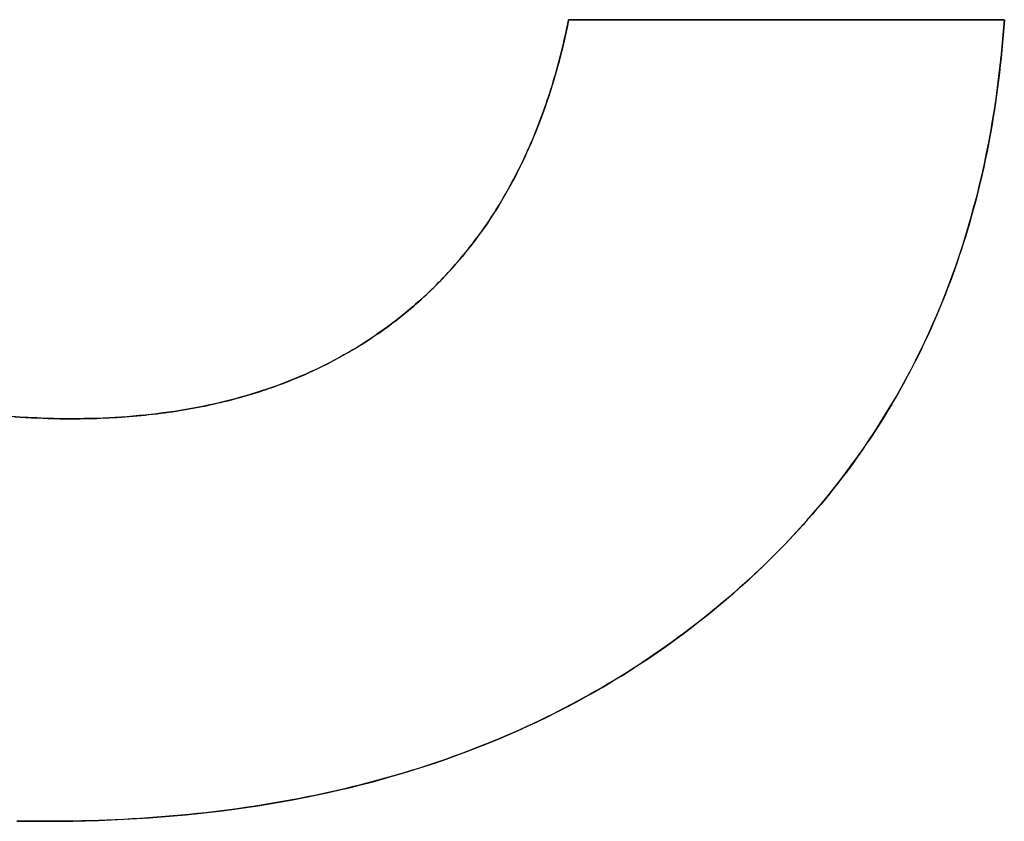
# Model space of a CAD drawing. Extents: x -4.4 to 4.4, y -6.1 to 5.8.
# Tile 132 of 157: x 0.505 to 0.676, y 2.918 to 3.058. Entities that reach past the tile are written whole.
import ezdxf

# ---------------------------------------------------------------- set-up
doc = ezdxf.new("R2010")
doc.units = 0
doc.layers.get('0').update_dxf_attribs({"linetype": 'CONTINUOUS'})

# ---------------------------------------------------------------- blocks, each defined once
blk = doc.blocks.new('*U1')
for p, q in [((0.60069, 3.05763, 5.305), (0.67642, 3.05763, 5.305)), ((0.60069, 3.05763, 5.305), (0.60069, 3.05763, 5.304)), ((0.67642, 3.05763, 5.304), (0.60069, 3.05763, 5.304)), ((0.67642, 3.05763, 5.305), (0.67642, 3.05763, 5.304)), ((0.51427, 2.98831, 5.305), (0.51427, 2.98831, 5.304)), ((0.51427, 2.98831, 5.305), (0.51427, 2.98831, 5.304)), ((0.51, 2.91838, 5.305), (0.51, 2.91838, 5.304)), ((0.51, 2.91838, 5.305), (0.51, 2.91838, 5.304))]:
    blk.add_line(p, q)
at = {"extrusion": (0, -1, 0)}
for p, q in [((0.60069, 3.05763, 5.305), (0.67642, 3.05763, 5.305)), ((0.60069, 3.05763, 5.305), (0.60069, 3.05763, 5.304)), ((0.67642, 3.05763, 5.304), (0.60069, 3.05763, 5.304)), ((0.67642, 3.05763, 5.305), (0.67642, 3.05763, 5.304))]:
    blk.add_line(p, q, dxfattribs=at)
for points in [[(0.50999, 2.91838, 5.305), (0.50825, 2.91838, 5.305), (0.50652, 2.9184, 5.305), (0.50479, 2.91843, 5.305)], [(0.50999, 2.91838, 5.305), (0.50825, 2.91838, 5.305), (0.50652, 2.9184, 5.305), (0.50479, 2.91843, 5.305)], [(0.50478, 2.91843, 5.304), (0.50738, 2.91839, 5.304), (0.50999, 2.91838, 5.304)], [(0.50478, 2.91843, 5.304), (0.50738, 2.91839, 5.304), (0.50999, 2.91838, 5.304)], [(0.50435, 2.98867, 5.305), (0.50532, 2.98861, 5.305), (0.50629, 2.98854, 5.305), (0.50727, 2.98849, 5.305), (0.50826, 2.98844, 5.305), (0.50925, 2.9884, 5.305), (0.51024, 2.98837, 5.305), (0.51124, 2.98834, 5.305), (0.51225, 2.98832, 5.305), (0.51326, 2.98831, 5.305), (0.51427, 2.98831, 5.305)], [(0.50435, 2.98867, 5.305), (0.50532, 2.98861, 5.305), (0.50629, 2.98854, 5.305), (0.50727, 2.98849, 5.305), (0.50826, 2.98844, 5.305), (0.50925, 2.9884, 5.305), (0.51024, 2.98837, 5.305), (0.51124, 2.98834, 5.305), (0.51225, 2.98832, 5.305), (0.51326, 2.98831, 5.305), (0.51427, 2.98831, 5.305)], [(0.51427, 2.98831, 5.304), (0.51275, 2.98832, 5.304), (0.51123, 2.98834, 5.304), (0.50973, 2.98838, 5.304), (0.50824, 2.98844, 5.304), (0.50676, 2.98852, 5.304), (0.50529, 2.98861, 5.304), (0.50384, 2.98871, 5.304)], [(0.51427, 2.98831, 5.304), (0.51275, 2.98832, 5.304), (0.51123, 2.98834, 5.304), (0.50973, 2.98838, 5.304), (0.50824, 2.98844, 5.304), (0.50676, 2.98852, 5.304), (0.50529, 2.98861, 5.304), (0.50384, 2.98871, 5.304)], [(0.67643, 3.05763, 5.305), (0.67633, 3.0563, 5.305), (0.67623, 3.05497, 5.305), (0.67612, 3.05365, 5.305), (0.676, 3.05233, 5.305), (0.67587, 3.05102, 5.305), (0.67573, 3.04971, 5.305), (0.67558, 3.04841, 5.305), (0.67542, 3.04712, 5.305), (0.67526, 3.04583, 5.305), (0.67508, 3.04455, 5.305), (0.6749, 3.04327, 5.305), (0.67471, 3.042, 5.305), (0.67451, 3.04074, 5.305), (0.67429, 3.03948, 5.305), (0.67408, 3.03822, 5.305), (0.67385, 3.03698, 5.305), (0.67361, 3.03573, 5.305), (0.67336, 3.0345, 5.305), (0.67311, 3.03327, 5.305), (0.67285, 3.03204, 5.305), (0.67257, 3.03082, 5.305), (0.67229, 3.02961, 5.305), (0.672, 3.0284, 5.305), (0.6717, 3.0272, 5.305), (0.67139, 3.026, 5.305), (0.67107, 3.02481, 5.305), (0.67075, 3.02363, 5.305), (0.67041, 3.02245, 5.305), (0.67007, 3.02128, 5.305), (0.66971, 3.02011, 5.305), (0.66935, 3.01895, 5.305), (0.66898, 3.01779, 5.305), (0.6686, 3.01664, 5.305), (0.66821, 3.01549, 5.305), (0.66782, 3.01436, 5.305), (0.66741, 3.01322, 5.305), (0.66699, 3.01209, 5.305), (0.66657, 3.01097, 5.305), (0.66613, 3.00986, 5.305), (0.66569, 3.00875, 5.305), (0.66524, 3.00764, 5.305), (0.66478, 3.00654, 5.305), (0.66431, 3.00545, 5.305), (0.66383, 3.00436, 5.305), (0.66334, 3.00328, 5.305), (0.66285, 3.0022, 5.305), (0.66234, 3.00113, 5.305), (0.66183, 3.00007, 5.305), (0.66131, 2.99901, 5.305), (0.66077, 2.99796, 5.305), (0.66023, 2.99691, 5.305), (0.65968, 2.99587, 5.305), (0.65912, 2.99483, 5.305), (0.65856, 2.9938, 5.305), (0.65798, 2.99278, 5.305), (0.65739, 2.99176, 5.305), (0.6568, 2.99074, 5.305), (0.65619, 2.98974, 5.305), (0.65558, 2.98874, 5.305), (0.65496, 2.98774, 5.305), (0.65433, 2.98675, 5.305), (0.65369, 2.98576, 5.305), (0.65304, 2.98479, 5.305), (0.65238, 2.98381, 5.305), (0.65172, 2.98285, 5.305), (0.65104, 2.98188, 5.305), (0.65036, 2.98093, 5.305), (0.64967, 2.97998, 5.305), (0.64897, 2.97903, 5.305), (0.64825, 2.97809, 5.305), (0.64753, 2.97716, 5.305), (0.64681, 2.97623, 5.305), (0.64607, 2.97531, 5.305), (0.64532, 2.9744, 5.305), (0.64457, 2.97349, 5.305), (0.6438, 2.97258, 5.305), (0.64303, 2.97168, 5.305), (0.64224, 2.97079, 5.305), (0.64145, 2.9699, 5.305), (0.64065, 2.96902, 5.305), (0.63984, 2.96815, 5.305), (0.63903, 2.96728, 5.305), (0.6382, 2.96641, 5.305), (0.63736, 2.96555, 5.305), (0.63652, 2.9647, 5.305), (0.63566, 2.96385, 5.305), (0.6348, 2.96301, 5.305), (0.63393, 2.96218, 5.305), (0.63305, 2.96135, 5.305), (0.63216, 2.96052, 5.305), (0.63126, 2.95971, 5.305), (0.63035, 2.95889, 5.305), (0.62944, 2.95809, 5.305), (0.62851, 2.95728, 5.305), (0.62758, 2.95649, 5.305), (0.62663, 2.9557, 5.305), (0.62569, 2.95492, 5.305), (0.62473, 2.95414, 5.305), (0.62377, 2.95338, 5.305), (0.6228, 2.95262, 5.305), (0.62183, 2.95187, 5.305), (0.62085, 2.95113, 5.305), (0.61986, 2.9504, 5.305), (0.61887, 2.94968, 5.305), (0.61788, 2.94896, 5.305), (0.61687, 2.94826, 5.305), (0.61587, 2.94756, 5.305), (0.61485, 2.94687, 5.305), (0.61383, 2.94618, 5.305), (0.61281, 2.94551, 5.305), (0.61177, 2.94484, 5.305), (0.61074, 2.94419, 5.305), (0.60969, 2.94354, 5.305), (0.60864, 2.9429, 5.305), (0.60759, 2.94226, 5.305), (0.60652, 2.94164, 5.305), (0.60546, 2.94102, 5.305), (0.60438, 2.94042, 5.305), (0.6033, 2.93982, 5.305), (0.60222, 2.93922, 5.305), (0.60113, 2.93864, 5.305), (0.60003, 2.93807, 5.305), (0.59893, 2.9375, 5.305), (0.59781, 2.93694, 5.305), (0.5967, 2.93639, 5.305), (0.59558, 2.93585, 5.305), (0.59445, 2.93532, 5.305), (0.59332, 2.93479, 5.305), (0.59218, 2.93427, 5.305), (0.59104, 2.93377, 5.305), (0.58988, 2.93327, 5.305), (0.58873, 2.93277, 5.305), (0.58757, 2.93229, 5.305), (0.5864, 2.93181, 5.305), (0.58522, 2.93135, 5.305), (0.58404, 2.93089, 5.305), (0.58286, 2.93044, 5.305), (0.58166, 2.92999, 5.305), (0.58047, 2.92956, 5.305), (0.57926, 2.92913, 5.305), (0.57805, 2.92872, 5.305), (0.57684, 2.92831, 5.305), (0.57561, 2.92791, 5.305), (0.57439, 2.92751, 5.305), (0.57315, 2.92713, 5.305), (0.57191, 2.92675, 5.305), (0.57067, 2.92638, 5.305), (0.56942, 2.92603, 5.305), (0.56816, 2.92567, 5.305), (0.5669, 2.92533, 5.305), (0.56563, 2.925, 5.305), (0.56435, 2.92467, 5.305), (0.56307, 2.92435, 5.305), (0.56178, 2.92404, 5.305), (0.56049, 2.92374, 5.305), (0.55919, 2.92344, 5.305), (0.55789, 2.92316, 5.305), (0.55658, 2.92288, 5.305), (0.55526, 2.92261, 5.305), (0.55394, 2.92235, 5.305), (0.55261, 2.9221, 5.305), (0.55127, 2.92186, 5.305), (0.54993, 2.92162, 5.305), (0.54859, 2.92139, 5.305), (0.54723, 2.92117, 5.305), (0.54587, 2.92096, 5.305), (0.54451, 2.92076, 5.305), (0.54314, 2.92057, 5.305), (0.54177, 2.92038, 5.305), (0.54038, 2.9202, 5.305), (0.539, 2.92003, 5.305), (0.5376, 2.91987, 5.305), (0.5362, 2.91972, 5.305), (0.5348, 2.91957, 5.305), (0.53338, 2.91944, 5.305), (0.53197, 2.91931, 5.305), (0.53055, 2.91919, 5.305), (0.52912, 2.91908, 5.305), (0.52768, 2.91897, 5.305), (0.52624, 2.91888, 5.305), (0.52479, 2.91879, 5.305), (0.52334, 2.91871, 5.305), (0.52188, 2.91864, 5.305), (0.52041, 2.91858, 5.305), (0.51894, 2.91853, 5.305), (0.51747, 2.91848, 5.305), (0.51599, 2.91845, 5.305), (0.5145, 2.91842, 5.305), (0.513, 2.9184, 5.305), (0.5115, 2.91838, 5.305), (0.50999, 2.91838, 5.305)], [(0.67643, 3.05763, 5.305), (0.67633, 3.0563, 5.305), (0.67623, 3.05497, 5.305), (0.67612, 3.05365, 5.305), (0.676, 3.05233, 5.305), (0.67587, 3.05102, 5.305), (0.67573, 3.04971, 5.305), (0.67558, 3.04841, 5.305), (0.67542, 3.04712, 5.305), (0.67526, 3.04583, 5.305), (0.67508, 3.04455, 5.305), (0.6749, 3.04327, 5.305), (0.67471, 3.042, 5.305), (0.67451, 3.04074, 5.305), (0.67429, 3.03948, 5.305), (0.67408, 3.03822, 5.305), (0.67385, 3.03698, 5.305), (0.67361, 3.03573, 5.305), (0.67336, 3.0345, 5.305), (0.67311, 3.03327, 5.305), (0.67285, 3.03204, 5.305), (0.67257, 3.03082, 5.305), (0.67229, 3.02961, 5.305), (0.672, 3.0284, 5.305), (0.6717, 3.0272, 5.305), (0.67139, 3.026, 5.305), (0.67107, 3.02481, 5.305), (0.67075, 3.02363, 5.305), (0.67041, 3.02245, 5.305), (0.67007, 3.02128, 5.305), (0.66971, 3.02011, 5.305), (0.66935, 3.01895, 5.305), (0.66898, 3.01779, 5.305), (0.6686, 3.01664, 5.305), (0.66821, 3.01549, 5.305), (0.66782, 3.01436, 5.305), (0.66741, 3.01322, 5.305), (0.66699, 3.01209, 5.305), (0.66657, 3.01097, 5.305), (0.66613, 3.00986, 5.305), (0.66569, 3.00875, 5.305), (0.66524, 3.00764, 5.305), (0.66478, 3.00654, 5.305), (0.66431, 3.00545, 5.305), (0.66383, 3.00436, 5.305), (0.66334, 3.00328, 5.305), (0.66285, 3.0022, 5.305), (0.66234, 3.00113, 5.305), (0.66183, 3.00007, 5.305), (0.66131, 2.99901, 5.305), (0.66077, 2.99796, 5.305), (0.66023, 2.99691, 5.305), (0.65968, 2.99587, 5.305), (0.65912, 2.99483, 5.305), (0.65856, 2.9938, 5.305), (0.65798, 2.99278, 5.305), (0.65739, 2.99176, 5.305), (0.6568, 2.99074, 5.305), (0.65619, 2.98974, 5.305), (0.65558, 2.98874, 5.305), (0.65496, 2.98774, 5.305), (0.65433, 2.98675, 5.305), (0.65369, 2.98576, 5.305), (0.65304, 2.98479, 5.305), (0.65238, 2.98381, 5.305), (0.65172, 2.98285, 5.305), (0.65104, 2.98188, 5.305), (0.65036, 2.98093, 5.305), (0.64967, 2.97998, 5.305), (0.64897, 2.97903, 5.305), (0.64825, 2.97809, 5.305), (0.64753, 2.97716, 5.305), (0.64681, 2.97623, 5.305), (0.64607, 2.97531, 5.305), (0.64532, 2.9744, 5.305), (0.64457, 2.97349, 5.305), (0.6438, 2.97258, 5.305), (0.64303, 2.97168, 5.305), (0.64224, 2.97079, 5.305), (0.64145, 2.9699, 5.305), (0.64065, 2.96902, 5.305), (0.63984, 2.96815, 5.305), (0.63903, 2.96728, 5.305), (0.6382, 2.96641, 5.305), (0.63736, 2.96555, 5.305), (0.63652, 2.9647, 5.305), (0.63566, 2.96385, 5.305), (0.6348, 2.96301, 5.305), (0.63393, 2.96218, 5.305), (0.63305, 2.96135, 5.305), (0.63216, 2.96052, 5.305), (0.63126, 2.95971, 5.305), (0.63035, 2.95889, 5.305), (0.62944, 2.95809, 5.305), (0.62851, 2.95728, 5.305), (0.62758, 2.95649, 5.305), (0.62663, 2.9557, 5.305), (0.62569, 2.95492, 5.305), (0.62473, 2.95414, 5.305), (0.62377, 2.95338, 5.305), (0.6228, 2.95262, 5.305), (0.62183, 2.95187, 5.305), (0.62085, 2.95113, 5.305), (0.61986, 2.9504, 5.305), (0.61887, 2.94968, 5.305), (0.61788, 2.94896, 5.305), (0.61687, 2.94826, 5.305), (0.61587, 2.94756, 5.305), (0.61485, 2.94687, 5.305), (0.61383, 2.94618, 5.305), (0.61281, 2.94551, 5.305), (0.61177, 2.94484, 5.305), (0.61074, 2.94419, 5.305), (0.60969, 2.94354, 5.305), (0.60864, 2.9429, 5.305), (0.60759, 2.94226, 5.305), (0.60652, 2.94164, 5.305), (0.60546, 2.94102, 5.305), (0.60438, 2.94042, 5.305), (0.6033, 2.93982, 5.305), (0.60222, 2.93922, 5.305), (0.60113, 2.93864, 5.305), (0.60003, 2.93807, 5.305), (0.59893, 2.9375, 5.305), (0.59781, 2.93694, 5.305), (0.5967, 2.93639, 5.305), (0.59558, 2.93585, 5.305), (0.59445, 2.93532, 5.305), (0.59332, 2.93479, 5.305), (0.59218, 2.93427, 5.305), (0.59104, 2.93377, 5.305), (0.58988, 2.93327, 5.305), (0.58873, 2.93277, 5.305), (0.58757, 2.93229, 5.305), (0.5864, 2.93181, 5.305), (0.58522, 2.93135, 5.305), (0.58404, 2.93089, 5.305), (0.58286, 2.93044, 5.305), (0.58166, 2.92999, 5.305), (0.58047, 2.92956, 5.305), (0.57926, 2.92913, 5.305), (0.57805, 2.92872, 5.305), (0.57684, 2.92831, 5.305), (0.57561, 2.92791, 5.305), (0.57439, 2.92751, 5.305), (0.57315, 2.92713, 5.305), (0.57191, 2.92675, 5.305), (0.57067, 2.92638, 5.305), (0.56942, 2.92603, 5.305), (0.56816, 2.92567, 5.305), (0.5669, 2.92533, 5.305), (0.56563, 2.925, 5.305), (0.56435, 2.92467, 5.305), (0.56307, 2.92435, 5.305), (0.56178, 2.92404, 5.305), (0.56049, 2.92374, 5.305), (0.55919, 2.92344, 5.305), (0.55789, 2.92316, 5.305), (0.55658, 2.92288, 5.305), (0.55526, 2.92261, 5.305), (0.55394, 2.92235, 5.305), (0.55261, 2.9221, 5.305), (0.55127, 2.92186, 5.305), (0.54993, 2.92162, 5.305), (0.54859, 2.92139, 5.305), (0.54723, 2.92117, 5.305), (0.54587, 2.92096, 5.305), (0.54451, 2.92076, 5.305), (0.54314, 2.92057, 5.305), (0.54177, 2.92038, 5.305), (0.54038, 2.9202, 5.305), (0.539, 2.92003, 5.305), (0.5376, 2.91987, 5.305), (0.5362, 2.91972, 5.305), (0.5348, 2.91957, 5.305), (0.53338, 2.91944, 5.305), (0.53197, 2.91931, 5.305), (0.53055, 2.91919, 5.305), (0.52912, 2.91908, 5.305), (0.52768, 2.91897, 5.305), (0.52624, 2.91888, 5.305), (0.52479, 2.91879, 5.305), (0.52334, 2.91871, 5.305), (0.52188, 2.91864, 5.305), (0.52041, 2.91858, 5.305), (0.51894, 2.91853, 5.305), (0.51747, 2.91848, 5.305), (0.51599, 2.91845, 5.305), (0.5145, 2.91842, 5.305), (0.513, 2.9184, 5.305), (0.5115, 2.91838, 5.305), (0.50999, 2.91838, 5.305)], [(0.50999, 2.91838, 5.304), (0.51226, 2.91839, 5.304), (0.51451, 2.91842, 5.304), (0.51675, 2.91846, 5.304), (0.51897, 2.91853, 5.304), (0.52118, 2.91861, 5.304), (0.52337, 2.91872, 5.304), (0.52556, 2.91884, 5.304), (0.52772, 2.91898, 5.304), (0.52988, 2.91914, 5.304), (0.53202, 2.91931, 5.304), (0.53415, 2.91951, 5.304), (0.53627, 2.91973, 5.304), (0.53837, 2.91996, 5.304), (0.54046, 2.92021, 5.304), (0.54253, 2.92048, 5.304), (0.5446, 2.92077, 5.304), (0.54665, 2.92108, 5.304), (0.54868, 2.92141, 5.304), (0.5507, 2.92176, 5.304), (0.55271, 2.92212, 5.304), (0.55471, 2.9225, 5.304), (0.55669, 2.92291, 5.304), (0.55866, 2.92333, 5.304), (0.56061, 2.92377, 5.304), (0.56255, 2.92422, 5.304), (0.56448, 2.9247, 5.304), (0.5664, 2.9252, 5.304), (0.5683, 2.92571, 5.304), (0.57019, 2.92625, 5.304), (0.57206, 2.9268, 5.304), (0.57392, 2.92737, 5.304), (0.57577, 2.92796, 5.304), (0.5776, 2.92856, 5.304), (0.57942, 2.92919, 5.304), (0.58123, 2.92984, 5.304), (0.58302, 2.9305, 5.304), (0.58481, 2.93118, 5.304), (0.58657, 2.93189, 5.304), (0.58833, 2.93261, 5.304), (0.59007, 2.93334, 5.304), (0.59179, 2.9341, 5.304), (0.59351, 2.93488, 5.304), (0.59521, 2.93567, 5.304), (0.59689, 2.93649, 5.304), (0.59857, 2.93732, 5.304), (0.60023, 2.93817, 5.304), (0.60187, 2.93904, 5.304), (0.60351, 2.93993, 5.304), (0.60513, 2.94084, 5.304), (0.60673, 2.94176, 5.304), (0.60833, 2.94271, 5.304), (0.60991, 2.94367, 5.304), (0.61147, 2.94465, 5.304), (0.61302, 2.94565, 5.304), (0.61456, 2.94667, 5.304), (0.61609, 2.94771, 5.304), (0.6176, 2.94877, 5.304), (0.6191, 2.94984, 5.304), (0.62059, 2.95094, 5.304), (0.62206, 2.95205, 5.304), (0.62352, 2.95318, 5.304), (0.62496, 2.95433, 5.304), (0.6264, 2.9555, 5.304), (0.62781, 2.95669, 5.304), (0.62921, 2.95789, 5.304), (0.63059, 2.9591, 5.304), (0.63195, 2.96033, 5.304), (0.63329, 2.96157, 5.304), (0.6346, 2.96282, 5.304), (0.6359, 2.96409, 5.304), (0.63718, 2.96537, 5.304), (0.63843, 2.96666, 5.304), (0.63967, 2.96796, 5.304), (0.64089, 2.96928, 5.304), (0.64208, 2.97061, 5.304), (0.64326, 2.97195, 5.304), (0.64442, 2.97331, 5.304), (0.64555, 2.97468, 5.304), (0.64667, 2.97606, 5.304), (0.64776, 2.97746, 5.304), (0.64884, 2.97886, 5.304), (0.64989, 2.98028, 5.304), (0.65093, 2.98172, 5.304), (0.65194, 2.98316, 5.304), (0.65293, 2.98462, 5.304), (0.65391, 2.9861, 5.304), (0.65486, 2.98758, 5.304), (0.6558, 2.98908, 5.304), (0.65671, 2.99059, 5.304), (0.6576, 2.99212, 5.304), (0.65847, 2.99366, 5.304), (0.65933, 2.99521, 5.304), (0.66016, 2.99677, 5.304), (0.66097, 2.99835, 5.304), (0.66176, 2.99993, 5.304), (0.66253, 3.00154, 5.304), (0.66329, 3.00315, 5.304), (0.66402, 3.00478, 5.304), (0.66473, 3.00642, 5.304), (0.66542, 3.00808, 5.304), (0.66609, 3.00974, 5.304), (0.66674, 3.01142, 5.304), (0.66737, 3.01312, 5.304), (0.66798, 3.01482, 5.304), (0.66857, 3.01654, 5.304), (0.66914, 3.01827, 5.304), (0.66969, 3.02002, 5.304), (0.67022, 3.02177, 5.304), (0.67073, 3.02354, 5.304), (0.67121, 3.02533, 5.304), (0.67168, 3.02712, 5.304), (0.67213, 3.02893, 5.304), (0.67256, 3.03076, 5.304), (0.67297, 3.03259, 5.304), (0.67335, 3.03444, 5.304), (0.67372, 3.0363, 5.304), (0.67407, 3.03818, 5.304), (0.67439, 3.04006, 5.304), (0.6747, 3.04196, 5.304), (0.67499, 3.04388, 5.304), (0.67525, 3.0458, 5.304), (0.6755, 3.04774, 5.304), (0.67572, 3.04969, 5.304), (0.67593, 3.05166, 5.304), (0.67612, 3.05364, 5.304), (0.67628, 3.05563, 5.304), (0.67643, 3.05763, 5.304)], [(0.50999, 2.91838, 5.304), (0.51226, 2.91839, 5.304), (0.51451, 2.91842, 5.304), (0.51675, 2.91846, 5.304), (0.51897, 2.91853, 5.304), (0.52118, 2.91861, 5.304), (0.52337, 2.91872, 5.304), (0.52556, 2.91884, 5.304), (0.52772, 2.91898, 5.304), (0.52988, 2.91914, 5.304), (0.53202, 2.91931, 5.304), (0.53415, 2.91951, 5.304), (0.53627, 2.91973, 5.304), (0.53837, 2.91996, 5.304), (0.54046, 2.92021, 5.304), (0.54253, 2.92048, 5.304), (0.5446, 2.92077, 5.304), (0.54665, 2.92108, 5.304), (0.54868, 2.92141, 5.304), (0.5507, 2.92176, 5.304), (0.55271, 2.92212, 5.304), (0.55471, 2.9225, 5.304), (0.55669, 2.92291, 5.304), (0.55866, 2.92333, 5.304), (0.56061, 2.92377, 5.304), (0.56255, 2.92422, 5.304), (0.56448, 2.9247, 5.304), (0.5664, 2.9252, 5.304), (0.5683, 2.92571, 5.304), (0.57019, 2.92625, 5.304), (0.57206, 2.9268, 5.304), (0.57392, 2.92737, 5.304), (0.57577, 2.92796, 5.304), (0.5776, 2.92856, 5.304), (0.57942, 2.92919, 5.304), (0.58123, 2.92984, 5.304), (0.58302, 2.9305, 5.304), (0.58481, 2.93118, 5.304), (0.58657, 2.93189, 5.304), (0.58833, 2.93261, 5.304), (0.59007, 2.93334, 5.304), (0.59179, 2.9341, 5.304), (0.59351, 2.93488, 5.304), (0.59521, 2.93567, 5.304), (0.59689, 2.93649, 5.304), (0.59857, 2.93732, 5.304), (0.60023, 2.93817, 5.304), (0.60187, 2.93904, 5.304), (0.60351, 2.93993, 5.304), (0.60513, 2.94084, 5.304), (0.60673, 2.94176, 5.304), (0.60833, 2.94271, 5.304), (0.60991, 2.94367, 5.304), (0.61147, 2.94465, 5.304), (0.61302, 2.94565, 5.304), (0.61456, 2.94667, 5.304), (0.61609, 2.94771, 5.304), (0.6176, 2.94877, 5.304), (0.6191, 2.94984, 5.304), (0.62059, 2.95094, 5.304), (0.62206, 2.95205, 5.304), (0.62352, 2.95318, 5.304), (0.62496, 2.95433, 5.304), (0.6264, 2.9555, 5.304), (0.62781, 2.95669, 5.304), (0.62921, 2.95789, 5.304), (0.63059, 2.9591, 5.304), (0.63195, 2.96033, 5.304), (0.63329, 2.96157, 5.304), (0.6346, 2.96282, 5.304), (0.6359, 2.96409, 5.304), (0.63718, 2.96537, 5.304), (0.63843, 2.96666, 5.304), (0.63967, 2.96796, 5.304), (0.64089, 2.96928, 5.304), (0.64208, 2.97061, 5.304), (0.64326, 2.97195, 5.304), (0.64442, 2.97331, 5.304), (0.64555, 2.97468, 5.304), (0.64667, 2.97606, 5.304), (0.64776, 2.97746, 5.304), (0.64884, 2.97886, 5.304), (0.64989, 2.98028, 5.304), (0.65093, 2.98172, 5.304), (0.65194, 2.98316, 5.304), (0.65293, 2.98462, 5.304), (0.65391, 2.9861, 5.304), (0.65486, 2.98758, 5.304), (0.6558, 2.98908, 5.304), (0.65671, 2.99059, 5.304), (0.6576, 2.99212, 5.304), (0.65847, 2.99366, 5.304), (0.65933, 2.99521, 5.304), (0.66016, 2.99677, 5.304), (0.66097, 2.99835, 5.304), (0.66176, 2.99993, 5.304), (0.66253, 3.00154, 5.304), (0.66329, 3.00315, 5.304), (0.66402, 3.00478, 5.304), (0.66473, 3.00642, 5.304), (0.66542, 3.00808, 5.304), (0.66609, 3.00974, 5.304), (0.66674, 3.01142, 5.304), (0.66737, 3.01312, 5.304), (0.66798, 3.01482, 5.304), (0.66857, 3.01654, 5.304), (0.66914, 3.01827, 5.304), (0.66969, 3.02002, 5.304), (0.67022, 3.02177, 5.304), (0.67073, 3.02354, 5.304), (0.67121, 3.02533, 5.304), (0.67168, 3.02712, 5.304), (0.67213, 3.02893, 5.304), (0.67256, 3.03076, 5.304), (0.67297, 3.03259, 5.304), (0.67335, 3.03444, 5.304), (0.67372, 3.0363, 5.304), (0.67407, 3.03818, 5.304), (0.67439, 3.04006, 5.304), (0.6747, 3.04196, 5.304), (0.67499, 3.04388, 5.304), (0.67525, 3.0458, 5.304), (0.6755, 3.04774, 5.304), (0.67572, 3.04969, 5.304), (0.67593, 3.05166, 5.304), (0.67612, 3.05364, 5.304), (0.67628, 3.05563, 5.304), (0.67643, 3.05763, 5.304)], [(0.51427, 2.98831, 5.305), (0.51501, 2.98831, 5.305), (0.51574, 2.98832, 5.305), (0.51646, 2.98833, 5.305), (0.51719, 2.98834, 5.305), (0.51791, 2.98836, 5.305), (0.51863, 2.98838, 5.305), (0.51935, 2.98841, 5.305), (0.52006, 2.98844, 5.305), (0.52078, 2.98847, 5.305), (0.52148, 2.98851, 5.305), (0.52219, 2.98855, 5.305), (0.52289, 2.98859, 5.305), (0.52359, 2.98864, 5.305), (0.52429, 2.98869, 5.305), (0.52499, 2.98875, 5.305), (0.52568, 2.98881, 5.305), (0.52637, 2.98888, 5.305), (0.52705, 2.98894, 5.305), (0.52774, 2.98902, 5.305), (0.52842, 2.98909, 5.305), (0.52909, 2.98917, 5.305), (0.52977, 2.98926, 5.305), (0.53044, 2.98935, 5.305), (0.53111, 2.98944, 5.305), (0.53178, 2.98953, 5.305), (0.53244, 2.98963, 5.305), (0.5331, 2.98974, 5.305), (0.53376, 2.98985, 5.305), (0.53442, 2.98996, 5.305), (0.53507, 2.99007, 5.305), (0.53572, 2.99019, 5.305), (0.53636, 2.99032, 5.305), (0.53701, 2.99044, 5.305), (0.53765, 2.99057, 5.305), (0.53829, 2.99071, 5.305), (0.53892, 2.99085, 5.305), (0.53956, 2.99099, 5.305), (0.54019, 2.99114, 5.305), (0.54081, 2.99129, 5.305), (0.54144, 2.99144, 5.305), (0.54206, 2.9916, 5.305), (0.54268, 2.99177, 5.305), (0.54329, 2.99193, 5.305), (0.54391, 2.9921, 5.305), (0.54452, 2.99228, 5.305), (0.54513, 2.99245, 5.305), (0.54573, 2.99264, 5.305), (0.54633, 2.99282, 5.305), (0.54693, 2.99301, 5.305), (0.54753, 2.99321, 5.305), (0.54812, 2.9934, 5.305), (0.54871, 2.99361, 5.305), (0.5493, 2.99381, 5.305), (0.54988, 2.99402, 5.305), (0.55047, 2.99424, 5.305), (0.55105, 2.99445, 5.305), (0.55162, 2.99467, 5.305), (0.5522, 2.9949, 5.305), (0.55277, 2.99513, 5.305), (0.55334, 2.99536, 5.305), (0.5539, 2.9956, 5.305), (0.55446, 2.99584, 5.305), (0.55502, 2.99608, 5.305), (0.55558, 2.99633, 5.305), (0.55613, 2.99659, 5.305), (0.55668, 2.99684, 5.305), (0.55723, 2.9971, 5.305), (0.55778, 2.99737, 5.305), (0.55832, 2.99764, 5.305), (0.55886, 2.99791, 5.305), (0.5594, 2.99818, 5.305), (0.55993, 2.99846, 5.305), (0.56046, 2.99875, 5.305), (0.56099, 2.99904, 5.305), (0.56152, 2.99933, 5.305), (0.56204, 2.99962, 5.305), (0.56256, 2.99992, 5.305), (0.56308, 3.00023, 5.305), (0.56359, 3.00053, 5.305), (0.56411, 3.00085, 5.305), (0.56462, 3.00116, 5.305), (0.56512, 3.00148, 5.305), (0.56563, 3.0018, 5.305), (0.56613, 3.00213, 5.305), (0.56662, 3.00246, 5.305), (0.56712, 3.0028, 5.305), (0.56761, 3.00314, 5.305), (0.5681, 3.00348, 5.305), (0.56859, 3.00383, 5.305), (0.56907, 3.00418, 5.305), (0.56955, 3.00453, 5.305), (0.57003, 3.00489, 5.305), (0.57051, 3.00525, 5.305), (0.57098, 3.00562, 5.305), (0.57145, 3.00599, 5.305), (0.57191, 3.00636, 5.305), (0.57238, 3.00674, 5.305), (0.57284, 3.00712, 5.305), (0.57329, 3.00751, 5.305), (0.57375, 3.00789, 5.305), (0.5742, 3.00828, 5.305), (0.57464, 3.00868, 5.305), (0.57509, 3.00908, 5.305), (0.57553, 3.00948, 5.305), (0.57596, 3.00988, 5.305), (0.57639, 3.01029, 5.305), (0.57682, 3.0107, 5.305), (0.57725, 3.01112, 5.305), (0.57767, 3.01154, 5.305), (0.57809, 3.01196, 5.305), (0.57851, 3.01239, 5.305), (0.57892, 3.01282, 5.305), (0.57933, 3.01325, 5.305), (0.57973, 3.01369, 5.305), (0.58013, 3.01413, 5.305), (0.58053, 3.01457, 5.305), (0.58093, 3.01502, 5.305), (0.58132, 3.01547, 5.305), (0.58171, 3.01592, 5.305), (0.58209, 3.01638, 5.305), (0.58247, 3.01684, 5.305), (0.58285, 3.0173, 5.305), (0.58323, 3.01777, 5.305), (0.5836, 3.01824, 5.305), (0.58397, 3.01871, 5.305), (0.58433, 3.01919, 5.305), (0.58469, 3.01967, 5.305), (0.58505, 3.02015, 5.305), (0.5854, 3.02064, 5.305), (0.58576, 3.02113, 5.305), (0.5861, 3.02163, 5.305), (0.58645, 3.02213, 5.305), (0.58679, 3.02263, 5.305), (0.58712, 3.02313, 5.305), (0.58746, 3.02364, 5.305), (0.58779, 3.02415, 5.305), (0.58812, 3.02467, 5.305), (0.58844, 3.02519, 5.305), (0.58876, 3.02571, 5.305), (0.58908, 3.02624, 5.305), (0.58939, 3.02677, 5.305), (0.5897, 3.0273, 5.305), (0.59, 3.02784, 5.305), (0.59031, 3.02838, 5.305), (0.59061, 3.02892, 5.305), (0.5909, 3.02947, 5.305), (0.5912, 3.03002, 5.305), (0.59148, 3.03057, 5.305), (0.59177, 3.03113, 5.305), (0.59205, 3.03169, 5.305), (0.59233, 3.03225, 5.305), (0.59261, 3.03282, 5.305), (0.59288, 3.03339, 5.305), (0.59315, 3.03396, 5.305), (0.59341, 3.03454, 5.305), (0.59367, 3.03512, 5.305), (0.59393, 3.03571, 5.305), (0.59419, 3.03629, 5.305), (0.59444, 3.03688, 5.305), (0.59469, 3.03748, 5.305), (0.59493, 3.03808, 5.305), (0.59518, 3.03868, 5.305), (0.59541, 3.03928, 5.305), (0.59565, 3.03989, 5.305), (0.59588, 3.04051, 5.305), (0.59611, 3.04112, 5.305), (0.59633, 3.04174, 5.305), (0.59655, 3.04236, 5.305), (0.59677, 3.04299, 5.305), (0.59698, 3.04362, 5.305), (0.5972, 3.04425, 5.305), (0.5974, 3.04489, 5.305), (0.59761, 3.04553, 5.305), (0.59781, 3.04617, 5.305), (0.598, 3.04682, 5.305), (0.5982, 3.04747, 5.305), (0.59839, 3.04812, 5.305), (0.59857, 3.04878, 5.305), (0.59876, 3.04944, 5.305), (0.59894, 3.0501, 5.305), (0.59911, 3.05077, 5.305), (0.59929, 3.05144, 5.305), (0.59946, 3.05211, 5.305), (0.59962, 3.05279, 5.305), (0.59979, 3.05347, 5.305), (0.59994, 3.05416, 5.305), (0.6001, 3.05484, 5.305), (0.60025, 3.05554, 5.305), (0.6004, 3.05623, 5.305), (0.60055, 3.05693, 5.305), (0.60069, 3.05763, 5.305)], [(0.51427, 2.98831, 5.305), (0.51501, 2.98831, 5.305), (0.51574, 2.98832, 5.305), (0.51646, 2.98833, 5.305), (0.51719, 2.98834, 5.305), (0.51791, 2.98836, 5.305), (0.51863, 2.98838, 5.305), (0.51935, 2.98841, 5.305), (0.52006, 2.98844, 5.305), (0.52078, 2.98847, 5.305), (0.52148, 2.98851, 5.305), (0.52219, 2.98855, 5.305), (0.52289, 2.98859, 5.305), (0.52359, 2.98864, 5.305), (0.52429, 2.98869, 5.305), (0.52499, 2.98875, 5.305), (0.52568, 2.98881, 5.305), (0.52637, 2.98888, 5.305), (0.52705, 2.98894, 5.305), (0.52774, 2.98902, 5.305), (0.52842, 2.98909, 5.305), (0.52909, 2.98917, 5.305), (0.52977, 2.98926, 5.305), (0.53044, 2.98935, 5.305), (0.53111, 2.98944, 5.305), (0.53178, 2.98953, 5.305), (0.53244, 2.98963, 5.305), (0.5331, 2.98974, 5.305), (0.53376, 2.98985, 5.305), (0.53442, 2.98996, 5.305), (0.53507, 2.99007, 5.305), (0.53572, 2.99019, 5.305), (0.53636, 2.99032, 5.305), (0.53701, 2.99044, 5.305), (0.53765, 2.99057, 5.305), (0.53829, 2.99071, 5.305), (0.53892, 2.99085, 5.305), (0.53956, 2.99099, 5.305), (0.54019, 2.99114, 5.305), (0.54081, 2.99129, 5.305), (0.54144, 2.99144, 5.305), (0.54206, 2.9916, 5.305), (0.54268, 2.99177, 5.305), (0.54329, 2.99193, 5.305), (0.54391, 2.9921, 5.305), (0.54452, 2.99228, 5.305), (0.54513, 2.99245, 5.305), (0.54573, 2.99264, 5.305), (0.54633, 2.99282, 5.305), (0.54693, 2.99301, 5.305), (0.54753, 2.99321, 5.305), (0.54812, 2.9934, 5.305), (0.54871, 2.99361, 5.305), (0.5493, 2.99381, 5.305), (0.54988, 2.99402, 5.305), (0.55047, 2.99424, 5.305), (0.55105, 2.99445, 5.305), (0.55162, 2.99467, 5.305), (0.5522, 2.9949, 5.305), (0.55277, 2.99513, 5.305), (0.55334, 2.99536, 5.305), (0.5539, 2.9956, 5.305), (0.55446, 2.99584, 5.305), (0.55502, 2.99608, 5.305), (0.55558, 2.99633, 5.305), (0.55613, 2.99659, 5.305), (0.55668, 2.99684, 5.305), (0.55723, 2.9971, 5.305), (0.55778, 2.99737, 5.305), (0.55832, 2.99764, 5.305), (0.55886, 2.99791, 5.305), (0.5594, 2.99818, 5.305), (0.55993, 2.99846, 5.305), (0.56046, 2.99875, 5.305), (0.56099, 2.99904, 5.305), (0.56152, 2.99933, 5.305), (0.56204, 2.99962, 5.305), (0.56256, 2.99992, 5.305), (0.56308, 3.00023, 5.305), (0.56359, 3.00053, 5.305), (0.56411, 3.00085, 5.305), (0.56462, 3.00116, 5.305), (0.56512, 3.00148, 5.305), (0.56563, 3.0018, 5.305), (0.56613, 3.00213, 5.305), (0.56662, 3.00246, 5.305), (0.56712, 3.0028, 5.305), (0.56761, 3.00314, 5.305), (0.5681, 3.00348, 5.305), (0.56859, 3.00383, 5.305), (0.56907, 3.00418, 5.305), (0.56955, 3.00453, 5.305), (0.57003, 3.00489, 5.305), (0.57051, 3.00525, 5.305), (0.57098, 3.00562, 5.305), (0.57145, 3.00599, 5.305), (0.57191, 3.00636, 5.305), (0.57238, 3.00674, 5.305), (0.57284, 3.00712, 5.305), (0.57329, 3.00751, 5.305), (0.57375, 3.00789, 5.305), (0.5742, 3.00828, 5.305), (0.57464, 3.00868, 5.305), (0.57509, 3.00908, 5.305), (0.57553, 3.00948, 5.305), (0.57596, 3.00988, 5.305), (0.57639, 3.01029, 5.305), (0.57682, 3.0107, 5.305), (0.57725, 3.01112, 5.305), (0.57767, 3.01154, 5.305), (0.57809, 3.01196, 5.305), (0.57851, 3.01239, 5.305), (0.57892, 3.01282, 5.305), (0.57933, 3.01325, 5.305), (0.57973, 3.01369, 5.305), (0.58013, 3.01413, 5.305), (0.58053, 3.01457, 5.305), (0.58093, 3.01502, 5.305), (0.58132, 3.01547, 5.305), (0.58171, 3.01592, 5.305), (0.58209, 3.01638, 5.305), (0.58247, 3.01684, 5.305), (0.58285, 3.0173, 5.305), (0.58323, 3.01777, 5.305), (0.5836, 3.01824, 5.305), (0.58397, 3.01871, 5.305), (0.58433, 3.01919, 5.305), (0.58469, 3.01967, 5.305), (0.58505, 3.02015, 5.305), (0.5854, 3.02064, 5.305), (0.58576, 3.02113, 5.305), (0.5861, 3.02163, 5.305), (0.58645, 3.02213, 5.305), (0.58679, 3.02263, 5.305), (0.58712, 3.02313, 5.305), (0.58746, 3.02364, 5.305), (0.58779, 3.02415, 5.305), (0.58812, 3.02467, 5.305), (0.58844, 3.02519, 5.305), (0.58876, 3.02571, 5.305), (0.58908, 3.02624, 5.305), (0.58939, 3.02677, 5.305), (0.5897, 3.0273, 5.305), (0.59, 3.02784, 5.305), (0.59031, 3.02838, 5.305), (0.59061, 3.02892, 5.305), (0.5909, 3.02947, 5.305), (0.5912, 3.03002, 5.305), (0.59148, 3.03057, 5.305), (0.59177, 3.03113, 5.305), (0.59205, 3.03169, 5.305), (0.59233, 3.03225, 5.305), (0.59261, 3.03282, 5.305), (0.59288, 3.03339, 5.305), (0.59315, 3.03396, 5.305), (0.59341, 3.03454, 5.305), (0.59367, 3.03512, 5.305), (0.59393, 3.03571, 5.305), (0.59419, 3.03629, 5.305), (0.59444, 3.03688, 5.305), (0.59469, 3.03748, 5.305), (0.59493, 3.03808, 5.305), (0.59518, 3.03868, 5.305), (0.59541, 3.03928, 5.305), (0.59565, 3.03989, 5.305), (0.59588, 3.04051, 5.305), (0.59611, 3.04112, 5.305), (0.59633, 3.04174, 5.305), (0.59655, 3.04236, 5.305), (0.59677, 3.04299, 5.305), (0.59698, 3.04362, 5.305), (0.5972, 3.04425, 5.305), (0.5974, 3.04489, 5.305), (0.59761, 3.04553, 5.305), (0.59781, 3.04617, 5.305), (0.598, 3.04682, 5.305), (0.5982, 3.04747, 5.305), (0.59839, 3.04812, 5.305), (0.59857, 3.04878, 5.305), (0.59876, 3.04944, 5.305), (0.59894, 3.0501, 5.305), (0.59911, 3.05077, 5.305), (0.59929, 3.05144, 5.305), (0.59946, 3.05211, 5.305), (0.59962, 3.05279, 5.305), (0.59979, 3.05347, 5.305), (0.59994, 3.05416, 5.305), (0.6001, 3.05484, 5.305), (0.60025, 3.05554, 5.305), (0.6004, 3.05623, 5.305), (0.60055, 3.05693, 5.305), (0.60069, 3.05763, 5.305)], [(0.60069, 3.05763, 5.304), (0.60048, 3.05658, 5.304), (0.60025, 3.05553, 5.304), (0.60002, 3.05449, 5.304), (0.59978, 3.05346, 5.304), (0.59954, 3.05244, 5.304), (0.59928, 3.05142, 5.304), (0.59902, 3.05042, 5.304), (0.59875, 3.04942, 5.304), (0.59847, 3.04842, 5.304), (0.59819, 3.04744, 5.304), (0.5979, 3.04646, 5.304), (0.5976, 3.0455, 5.304), (0.59729, 3.04454, 5.304), (0.59697, 3.04358, 5.304), (0.59665, 3.04264, 5.304), (0.59632, 3.0417, 5.304), (0.59598, 3.04077, 5.304), (0.59563, 3.03985, 5.304), (0.59528, 3.03894, 5.304), (0.59491, 3.03803, 5.304), (0.59454, 3.03713, 5.304), (0.59417, 3.03624, 5.304), (0.59378, 3.03536, 5.304), (0.59339, 3.03448, 5.304), (0.59299, 3.03362, 5.304), (0.59258, 3.03276, 5.304), (0.59216, 3.03191, 5.304), (0.59174, 3.03106, 5.304), (0.59131, 3.03023, 5.304), (0.59087, 3.0294, 5.304), (0.59042, 3.02858, 5.304), (0.58996, 3.02777, 5.304), (0.5895, 3.02696, 5.304), (0.58903, 3.02617, 5.304), (0.58855, 3.02538, 5.304), (0.58807, 3.0246, 5.304), (0.58757, 3.02382, 5.304), (0.58707, 3.02306, 5.304), (0.58657, 3.0223, 5.304), (0.58605, 3.02155, 5.304), (0.58552, 3.02081, 5.304), (0.58499, 3.02007, 5.304), (0.58445, 3.01935, 5.304), (0.5839, 3.01863, 5.304), (0.58335, 3.01792, 5.304), (0.58278, 3.01722, 5.304), (0.58221, 3.01652, 5.304), (0.58164, 3.01583, 5.304), (0.58105, 3.01515, 5.304), (0.58046, 3.01448, 5.304), (0.57985, 3.01382, 5.304), (0.57925, 3.01316, 5.304), (0.57863, 3.01251, 5.304), (0.578, 3.01187, 5.304), (0.57737, 3.01124, 5.304), (0.57673, 3.01061, 5.304), (0.57608, 3.01, 5.304), (0.57543, 3.00939, 5.304), (0.57476, 3.00879, 5.304), (0.57409, 3.00819, 5.304), (0.57341, 3.00761, 5.304), (0.57273, 3.00703, 5.304), (0.57203, 3.00646, 5.304), (0.57133, 3.00589, 5.304), (0.57062, 3.00534, 5.304), (0.56991, 3.0048, 5.304), (0.56919, 3.00426, 5.304), (0.56846, 3.00373, 5.304), (0.56772, 3.00321, 5.304), (0.56698, 3.0027, 5.304), (0.56624, 3.0022, 5.304), (0.56548, 3.00171, 5.304), (0.56472, 3.00123, 5.304), (0.56396, 3.00075, 5.304), (0.56319, 3.00029, 5.304), (0.56241, 2.99983, 5.304), (0.56162, 2.99939, 5.304), (0.56083, 2.99895, 5.304), (0.56003, 2.99852, 5.304), (0.55923, 2.9981, 5.304), (0.55842, 2.99768, 5.304), (0.5576, 2.99728, 5.304), (0.55678, 2.99689, 5.304), (0.55595, 2.9965, 5.304), (0.55512, 2.99613, 5.304), (0.55427, 2.99576, 5.304), (0.55342, 2.9954, 5.304), (0.55257, 2.99505, 5.304), (0.55171, 2.99471, 5.304), (0.55084, 2.99438, 5.304), (0.54997, 2.99405, 5.304), (0.54909, 2.99374, 5.304), (0.5482, 2.99343, 5.304), (0.54731, 2.99313, 5.304), (0.54641, 2.99285, 5.304), (0.5455, 2.99257, 5.304), (0.54459, 2.9923, 5.304), (0.54367, 2.99204, 5.304), (0.54275, 2.99178, 5.304), (0.54182, 2.99154, 5.304), (0.54088, 2.9913, 5.304), (0.53994, 2.99108, 5.304), (0.53898, 2.99086, 5.304), (0.53803, 2.99065, 5.304), (0.53707, 2.99045, 5.304), (0.5361, 2.99026, 5.304), (0.53512, 2.99008, 5.304), (0.53414, 2.98991, 5.304), (0.53315, 2.98975, 5.304), (0.53216, 2.98959, 5.304), (0.53115, 2.98944, 5.304), (0.53015, 2.98931, 5.304), (0.52913, 2.98918, 5.304), (0.52811, 2.98906, 5.304), (0.52709, 2.98895, 5.304), (0.52605, 2.98885, 5.304), (0.52501, 2.98875, 5.304), (0.52397, 2.98867, 5.304), (0.52292, 2.98859, 5.304), (0.52186, 2.98853, 5.304), (0.52079, 2.98847, 5.304), (0.51972, 2.98842, 5.304), (0.51864, 2.98838, 5.304), (0.51756, 2.98835, 5.304), (0.51647, 2.98833, 5.304), (0.51537, 2.98831, 5.304), (0.51427, 2.98831, 5.304)], [(0.60069, 3.05763, 5.304), (0.60048, 3.05658, 5.304), (0.60025, 3.05553, 5.304), (0.60002, 3.05449, 5.304), (0.59978, 3.05346, 5.304), (0.59954, 3.05244, 5.304), (0.59928, 3.05142, 5.304), (0.59902, 3.05042, 5.304), (0.59875, 3.04942, 5.304), (0.59847, 3.04842, 5.304), (0.59819, 3.04744, 5.304), (0.5979, 3.04646, 5.304), (0.5976, 3.0455, 5.304), (0.59729, 3.04454, 5.304), (0.59697, 3.04358, 5.304), (0.59665, 3.04264, 5.304), (0.59632, 3.0417, 5.304), (0.59598, 3.04077, 5.304), (0.59563, 3.03985, 5.304), (0.59528, 3.03894, 5.304), (0.59491, 3.03803, 5.304), (0.59454, 3.03713, 5.304), (0.59417, 3.03624, 5.304), (0.59378, 3.03536, 5.304), (0.59339, 3.03448, 5.304), (0.59299, 3.03362, 5.304), (0.59258, 3.03276, 5.304), (0.59216, 3.03191, 5.304), (0.59174, 3.03106, 5.304), (0.59131, 3.03023, 5.304), (0.59087, 3.0294, 5.304), (0.59042, 3.02858, 5.304), (0.58996, 3.02777, 5.304), (0.5895, 3.02696, 5.304), (0.58903, 3.02617, 5.304), (0.58855, 3.02538, 5.304), (0.58807, 3.0246, 5.304), (0.58757, 3.02382, 5.304), (0.58707, 3.02306, 5.304), (0.58657, 3.0223, 5.304), (0.58605, 3.02155, 5.304), (0.58552, 3.02081, 5.304), (0.58499, 3.02007, 5.304), (0.58445, 3.01935, 5.304), (0.5839, 3.01863, 5.304), (0.58335, 3.01792, 5.304), (0.58278, 3.01722, 5.304), (0.58221, 3.01652, 5.304), (0.58164, 3.01583, 5.304), (0.58105, 3.01515, 5.304), (0.58046, 3.01448, 5.304), (0.57985, 3.01382, 5.304), (0.57925, 3.01316, 5.304), (0.57863, 3.01251, 5.304), (0.578, 3.01187, 5.304), (0.57737, 3.01124, 5.304), (0.57673, 3.01061, 5.304), (0.57608, 3.01, 5.304), (0.57543, 3.00939, 5.304), (0.57476, 3.00879, 5.304), (0.57409, 3.00819, 5.304), (0.57341, 3.00761, 5.304), (0.57273, 3.00703, 5.304), (0.57203, 3.00646, 5.304), (0.57133, 3.00589, 5.304), (0.57062, 3.00534, 5.304), (0.56991, 3.0048, 5.304), (0.56919, 3.00426, 5.304), (0.56846, 3.00373, 5.304), (0.56772, 3.00321, 5.304), (0.56698, 3.0027, 5.304), (0.56624, 3.0022, 5.304), (0.56548, 3.00171, 5.304), (0.56472, 3.00123, 5.304), (0.56396, 3.00075, 5.304), (0.56319, 3.00029, 5.304), (0.56241, 2.99983, 5.304), (0.56162, 2.99939, 5.304), (0.56083, 2.99895, 5.304), (0.56003, 2.99852, 5.304), (0.55923, 2.9981, 5.304), (0.55842, 2.99768, 5.304), (0.5576, 2.99728, 5.304), (0.55678, 2.99689, 5.304), (0.55595, 2.9965, 5.304), (0.55512, 2.99613, 5.304), (0.55427, 2.99576, 5.304), (0.55342, 2.9954, 5.304), (0.55257, 2.99505, 5.304), (0.55171, 2.99471, 5.304), (0.55084, 2.99438, 5.304), (0.54997, 2.99405, 5.304), (0.54909, 2.99374, 5.304), (0.5482, 2.99343, 5.304), (0.54731, 2.99313, 5.304), (0.54641, 2.99285, 5.304), (0.5455, 2.99257, 5.304), (0.54459, 2.9923, 5.304), (0.54367, 2.99204, 5.304), (0.54275, 2.99178, 5.304), (0.54182, 2.99154, 5.304), (0.54088, 2.9913, 5.304), (0.53994, 2.99108, 5.304), (0.53898, 2.99086, 5.304), (0.53803, 2.99065, 5.304), (0.53707, 2.99045, 5.304), (0.5361, 2.99026, 5.304), (0.53512, 2.99008, 5.304), (0.53414, 2.98991, 5.304), (0.53315, 2.98975, 5.304), (0.53216, 2.98959, 5.304), (0.53115, 2.98944, 5.304), (0.53015, 2.98931, 5.304), (0.52913, 2.98918, 5.304), (0.52811, 2.98906, 5.304), (0.52709, 2.98895, 5.304), (0.52605, 2.98885, 5.304), (0.52501, 2.98875, 5.304), (0.52397, 2.98867, 5.304), (0.52292, 2.98859, 5.304), (0.52186, 2.98853, 5.304), (0.52079, 2.98847, 5.304), (0.51972, 2.98842, 5.304), (0.51864, 2.98838, 5.304), (0.51756, 2.98835, 5.304), (0.51647, 2.98833, 5.304), (0.51537, 2.98831, 5.304), (0.51427, 2.98831, 5.304)]]:
    blk.add_polyline3d(points)

msp = doc.modelspace()

# ---------------------------------------------------------------- block references
msp.add_blockref('*U1', (0, 0))

doc.saveas('drawing.dxf')
